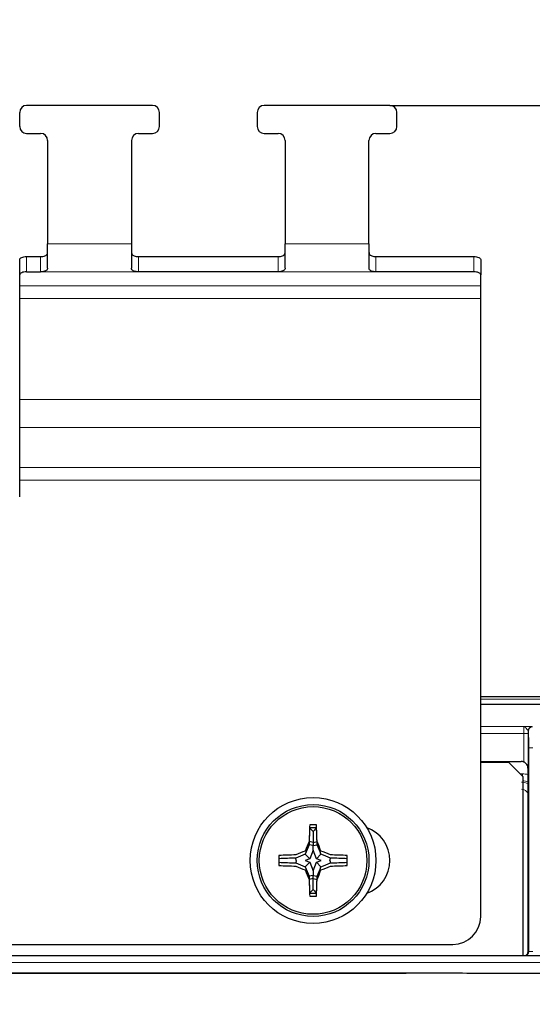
# Paper-space layout 'Blatt3' of a CAD drawing. Header units: millimetres. Extents: x 5 to 418, y 2 to 292.
# Tile 35 of 50: x 93 to 105, y 242 to 265. Entities that reach past the tile are written whole.
import ezdxf

# ---------------------------------------------------------------- set-up
doc = ezdxf.new("R2010")
doc.units = ezdxf.units.MM
doc.layers.add('SLD-0', color=7, linetype='Continuous')
doc.styles.add('SLDTEXTSTYLE0', font='TXT', dxfattribs={"width": 0.605})
doc.dimstyles.new('SLDDIMSTYLE0', dxfattribs={"dimtxt": 4.10931, "dimasz": 3.5, "dimexe": 0, "dimexo": 0.0625, "dimgap": 1.027327, "dimtad": 1, "dimlfac": 3, "dimrnd": 1e-09, "dimzin": 12, "dimdsep": 46, "dimtxsty": 'SLDTEXTSTYLE0', "dimsah": 1, "dimcen": 0.09, "dimadec": 0, "dimazin": 3, "dimtfac": 1, "dimtofl": 0, "dimtmove": 0, "dimatfit": 3, "dimfxl": 1, "dimfrac": 2, "dimtolj": 1, "dimtzin": 12, "dimarcsym": 0})

# ---------------------------------------------------------------- blocks, each defined once
blk = doc.blocks.new('_D_12')
at = {"layer": 'SLD-0', "color": 7}
for p, q in [((59.674, 247.549), (59.674, 273.983)), ((116.34, 247.549), (116.34, 273.983)), ((59.674, 272.983), (116.34, 272.983))]:
    blk.add_line(p, q, dxfattribs=at)
for points in [[(59.674, 272.983), (63.174, 272.523), (63.174, 273.443)], [(116.34, 272.983), (112.84, 273.443), (112.84, 272.523)]]:
    blk.add_solid(points, dxfattribs=at)
at = {"layer": 'SLD-0', "color": 7, "insert": (83.303, 278.44), "char_height": 4.2333, "attachment_point": 1, "style": 'SLDTEXTSTYLE0'}
blk.add_mtext('170', dxfattribs=at)
blk = doc.blocks.new('_D_13')
at = {"layer": 'SLD-0', "color": 7}
for p, q in [((101.507, 262.983), (131.81, 262.983)), ((130.81, 262.983), (130.81, 100.716)), ((115.674, 100.716), (131.81, 100.716))]:
    blk.add_line(p, q, dxfattribs=at)
for centre, start, end in [((127.654, 182.594), 63.4349, 116.5651), ((127.654, 181.104), 243.4349, 296.5651)]:
    blk.add_arc(centre, 7.056, start, end, dxfattribs=at)
for points in [[(130.81, 262.983), (130.35, 259.483), (131.27, 259.483)], [(130.81, 100.716), (131.27, 104.216), (130.35, 104.216)]]:
    blk.add_solid(points, dxfattribs=at)
at = {"layer": 'SLD-0', "color": 7, "insert": (125.352, 174.794), "char_height": 4.2333, "attachment_point": 1, "rotation": 90, "style": 'SLDTEXTSTYLE0'}
blk.add_mtext('486,8', dxfattribs=at)

psp = doc.layouts.new('Blatt3')

# ---------------------------------------------------------------- linework, layer by layer
at = {"color": 7, "linetype": 'Continuous', "lineweight": 25}
for p, q in [((95.8402, 262.9825), (92.8402, 262.9825)), ((101.5068, 262.9825), (98.5068, 262.9825)), ((92.6735, 262.4825), (92.6735, 262.8159)), ((96.0068, 262.4825), (96.0068, 262.8159)), ((98.3402, 262.8159), (98.3402, 262.4825)), ((101.6735, 262.4825), (101.6735, 262.8159)), ((92.8402, 262.3159), (93.1735, 262.3159)), ((95.5068, 262.3159), (95.8402, 262.3159)), ((98.5068, 262.3159), (98.8402, 262.3159)), ((101.1735, 262.3159), (101.5068, 262.3159)), ((93.3402, 262.1492), (93.3402, 259.6813)), ((95.3402, 262.1492), (95.3402, 259.6813)), ((99.0068, 262.1492), (99.0068, 259.6813)), ((101.0068, 259.6813), (101.0068, 262.1492)), ((93.3402, 259.1045), (93.3402, 259.6813)), ((95.3402, 259.6813), (95.3402, 259.1045)), ((99.0068, 259.1045), (99.0068, 259.6813)), ((101.0068, 259.6813), (101.0068, 259.1045)), ((92.8402, 259.3792), (93.1735, 259.3792)), ((95.5068, 259.3792), (98.8402, 259.3792)), ((101.1735, 259.3792), (103.5068, 259.3792)), ((92.6735, 258.9462), (92.6735, 259.3087)), ((103.6735, 259.3087), (103.6735, 258.9462)), ((92.6735, 258.6821), (92.6735, 258.9462)), ((92.8402, 259.0167), (93.1735, 259.0167)), ((98.8402, 259.0167), (95.5068, 259.0167)), ((103.5068, 259.0167), (101.1735, 259.0167)), ((103.6735, 258.6821), (103.6735, 258.9462)), ((92.6735, 258.38), (92.6735, 258.6821)), ((103.6735, 258.38), (103.6735, 258.6821)), ((92.6735, 255.9697), (92.6735, 258.38)), ((103.6735, 255.9697), (103.6735, 258.38)), ((92.6735, 255.3051), (92.6735, 255.9697)), ((103.6735, 255.3051), (103.6735, 255.9697)), ((92.6735, 254.3488), (92.6735, 255.3051)), ((103.6735, 254.3488), (103.6735, 255.3051)), ((92.6735, 254.0467), (92.6735, 254.3488)), ((103.6735, 254.0467), (103.6735, 254.3488)), ((92.6735, 253.6492), (92.6735, 254.0467)), ((103.6735, 243.6492), (103.6735, 254.0467)), ((115.0068, 248.8825), (103.6735, 248.8825)), ((103.6735, 248.71), (105.8402, 248.71)), ((103.6735, 247.3442), (104.6353, 247.3442)), ((104.3402, 247.3159), (103.6735, 247.3159)), ((104.6735, 246.9825), (104.3402, 247.3159)), ((104.8007, 242.8159), (104.8007, 247.1762)), ((104.6735, 246.9825), (104.6735, 242.7159)), ((99.6735, 245.6773), (99.5906, 245.7602)), ((99.6735, 245.6773), (99.7564, 245.7602)), ((99.6735, 245.6773), (99.6735, 245.4151)), ((99.6735, 245.6773), (99.6735, 245.3379)), ((99.6735, 245.3379), (99.5781, 245.3564)), ((99.6735, 245.4151), (99.5797, 245.4332)), ((99.6735, 245.4151), (99.7673, 245.4332)), ((99.6735, 245.3379), (99.769, 245.3564)), ((99.6735, 245.2291), (99.6735, 245.3379)), ((99.5918, 245.0257), (99.4854, 245.1321)), ((99.6735, 245.2291), (99.5918, 245.0257)), ((99.7552, 245.0257), (99.6735, 245.2291)), ((99.7552, 245.0257), (99.8617, 245.1321)), ((99.2721, 244.9825), (99.2612, 245.0388)), ((99.2721, 244.9825), (99.2612, 244.9263)), ((99.5918, 245.0257), (99.4844, 244.9825)), ((99.4844, 244.9825), (99.5918, 244.9394)), ((99.5918, 244.9394), (99.4854, 244.833)), ((99.5918, 244.9394), (99.6735, 244.7359)), ((99.6735, 244.7359), (99.7552, 244.9394)), ((99.8627, 244.9825), (99.7552, 245.0257)), ((99.7552, 244.9394), (99.8627, 244.9825)), ((99.7552, 244.9394), (99.8617, 244.833)), ((100.0749, 244.9825), (100.0858, 245.0388)), ((100.0749, 244.9825), (100.0858, 244.9263)), ((99.6735, 244.6271), (99.5781, 244.6087)), ((99.6735, 244.7359), (99.6735, 244.6271)), ((99.6735, 244.6271), (99.769, 244.6087)), ((99.6735, 244.2878), (99.6735, 244.6271)), ((99.6735, 244.55), (99.5797, 244.5319)), ((99.6735, 244.55), (99.7673, 244.5319)), ((99.6735, 244.2878), (99.6735, 244.55)), ((99.6735, 244.2878), (99.5906, 244.2048)), ((99.6735, 244.2878), (99.7564, 244.2048)), ((73.0068, 242.9825), (103.0068, 242.9825)), ((69.8402, 242.7159), (106.1735, 242.7159)), ((102.8226, 242.2932), (73.1911, 242.2932))]:
    psp.add_line(p, q, dxfattribs=at)
at = {"color": 7, "linetype": 'Continuous', "lineweight": 18}
for p, q in [((93.3402, 259.6813), (95.3402, 259.6813)), ((99.0068, 259.6813), (101.0068, 259.6813)), ((92.8402, 259.3792), (92.8402, 259.0167)), ((93.1735, 259.0167), (93.1735, 259.3792)), ((95.5068, 259.3792), (95.5068, 259.0167)), ((98.8402, 259.0167), (98.8402, 259.3792)), ((101.1735, 259.3792), (101.1735, 259.0167)), ((103.5068, 259.0167), (103.5068, 259.3792)), ((93.1735, 259.0167), (95.5068, 259.0167)), ((98.8402, 259.0167), (101.1735, 259.0167)), ((92.6735, 258.6821), (103.6735, 258.6821)), ((92.6735, 258.38), (103.6735, 258.38)), ((92.6735, 255.9697), (103.6735, 255.9697)), ((92.6735, 255.3051), (103.6735, 255.3051)), ((92.6735, 254.3488), (103.6735, 254.3488)), ((92.6735, 254.0467), (103.6735, 254.0467)), ((103.6735, 248.8272), (105.9574, 248.8272)), ((103.6735, 248.1805), (104.6991, 248.1805)), ((104.7037, 248.0139), (103.6735, 248.0139)), ((104.7037, 248.0139), (104.8037, 248.0139)), ((104.7037, 247.3295), (104.7037, 248.0139)), ((104.8109, 248.0688), (104.8036, 248.0761)), ((104.8037, 248.0139), (104.8037, 242.8159)), ((104.8177, 247.6689), (104.9177, 247.6689)), ((104.8177, 242.8159), (104.8177, 247.6689)), ((104.6097, 247.0463), (104.6707, 247.0463)), ((104.6707, 246.9853), (104.6707, 247.0463)), ((104.8007, 242.8159), (104.8037, 242.8159)), ((104.8037, 242.8159), (104.8177, 242.8159)), ((104.8177, 242.8159), (104.9177, 242.8159)), ((106.1721, 242.5492), (69.8416, 242.5492))]:
    psp.add_line(p, q, dxfattribs=at)
at = {"color": 7, "linetype": 'Continuous', "lineweight": 25, "flags": 128}
for points in [[(92.6735, 259.3087), (92.6767, 259.3225), (92.6862, 259.3357), (92.7016, 259.3479), (92.7223, 259.3586), (92.7476, 259.3673), (92.7764, 259.3738), (92.8077, 259.3778), (92.8402, 259.3792)], [(103.5068, 259.3792), (103.5394, 259.3778), (103.5706, 259.3738), (103.5994, 259.3673), (103.6247, 259.3586), (103.6454, 259.3479), (103.6608, 259.3357), (103.6703, 259.3225), (103.6735, 259.3087)], [(92.8402, 259.0167), (92.8077, 259.0153), (92.7764, 259.0113), (92.7476, 259.0048), (92.7223, 258.996), (92.7016, 258.9854), (92.6862, 258.9732), (92.6767, 258.96), (92.6735, 258.9462)], [(103.6735, 258.9462), (103.6703, 258.96), (103.6608, 258.9732), (103.6454, 258.9854), (103.6247, 258.996), (103.5994, 259.0048), (103.5706, 259.0113), (103.5394, 259.0153), (103.5068, 259.0167)]]:
    psp.add_lwpolyline(points, dxfattribs=at)
at = {"color": 7, "linetype": 'Continuous', "lineweight": 25}
for radius in [1.5, 1.3333, 1.2833]:
    psp.add_circle((99.6735, 244.9825), radius, dxfattribs=at)
for centre, radius, start, end in [((92.8402, 262.8159), 0.1667, 90, 180), ((95.8402, 262.8159), 0.1667, 0, 90), ((98.5068, 262.8159), 0.1667, 90, 180), ((101.5068, 262.8159), 0.1667, 0, 90), ((92.8402, 262.4825), 0.1667, 180, 270), ((95.8402, 262.4825), 0.1667, 270, 0), ((98.5068, 262.4825), 0.1667, 180, 270), ((101.5068, 262.4825), 0.1667, 270, 0), ((93.1735, 262.1492), 0.1667, 0, 90), ((95.5068, 262.1492), 0.1667, 90, 180), ((98.8402, 262.1492), 0.1667, 0, 90), ((101.1735, 262.1492), 0.1667, 90, 180), ((116.9298, 245.0205), 17.355, 177.31325, 178.63746), ((99.6735, 227.0069), 18.8273, 89.75773, 90.24227), ((82.4172, 245.0205), 17.355, 1.36254, 2.68675), ((100.6735, 244.9825), 0.8333, 289.47122, 70.52878), ((117.2897, 245.0086), 17.715, 177.56843, 178.87521), ((99.6735, 226.8388), 18.9216, 89.7489, 90.2511), ((82.0574, 245.0086), 17.715, 1.12479, 2.43157), ((117.072, 237.9968), 18.979, 157.18378, 157.91641), ((116.9365, 238.0528), 18.8607, 156.964, 157.70323), ((82.4106, 238.0528), 18.8607, 22.29677, 23.036), ((82.2751, 237.9968), 18.979, 22.08359, 22.81622), ((117.7293, 244.9825), 18.8706, 179.63666, 180.13017), ((99.6419, 227.5506), 17.569, 91.24145, 92.55389), ((106.631, 227.6517), 18.8845, 112.2339, 112.9706), ((106.6337, 227.6468), 18.9607, 112.14648, 112.8814), ((92.7133, 227.6468), 18.9607, 67.1186, 67.85352), ((92.716, 227.6517), 18.8845, 67.0294, 67.7661), ((99.7051, 227.5506), 17.569, 87.44611, 88.75855), ((81.6178, 244.9825), 18.8706, 359.86983, 0.36334), ((99.6417, 227.5358), 17.5071, 91.24536, 92.56328), ((117.7293, 244.9825), 18.8706, 179.86983, 180.36334), ((99.6417, 262.4293), 17.5071, 267.43672, 268.75464), ((99.6419, 262.4144), 17.569, 267.44611, 268.75855), ((106.631, 262.3133), 18.8845, 247.0294, 247.7661), ((106.6337, 262.3182), 18.9607, 247.1186, 247.85352), ((117.072, 251.9683), 18.979, 202.08359, 202.81622), ((82.2751, 251.9683), 18.979, 337.18378, 337.91641), ((92.7133, 262.3182), 18.9607, 292.14648, 292.8814), ((92.716, 262.3133), 18.8845, 292.2339, 292.9706), ((99.7051, 262.4144), 17.569, 271.24145, 272.55389), ((99.7053, 227.5358), 17.5071, 87.43672, 88.75464), ((99.7053, 262.4293), 17.5071, 271.24536, 272.56328), ((81.6178, 244.9825), 18.8706, 359.63666, 0.13017), ((116.9365, 251.9122), 18.8607, 202.29677, 203.036), ((117.2897, 244.9564), 17.715, 181.12479, 182.43157), ((82.0574, 244.9564), 17.715, 357.56843, 358.87521), ((82.4106, 251.9122), 18.8607, 336.964, 337.70323), ((116.9298, 244.9445), 17.355, 181.36254, 182.68675), ((82.4172, 244.9445), 17.355, 357.31325, 358.63746), ((99.6735, 263.1263), 18.9216, 269.7489, 270.2511), ((99.6735, 262.9581), 18.8273, 269.75773, 270.24227), ((103.0068, 243.6492), 0.6667, 270, 0), ((104.3075, 242.8104), 0.4932, 357.61253, 0.63045)]:
    psp.add_arc(centre, radius, start, end, dxfattribs=at)
at = {"color": 7, "linetype": 'Continuous', "lineweight": 18}
for centre, radius, start, end in [((104.9036, 248.0761), 0.1, 90.02044, 179.97956), ((104.9109, 248.0688), 0.1, 90.02044, 179.97956), ((104.6415, 246.5171), 0.3333, 61.4707, 89.99127), ((104.7177, 242.8158), 0.1, 270.00436, 0.00436), ((104.7037, 242.8159), 0.1, 344.94867, 0.00003)]:
    psp.add_arc(centre, radius, start, end, dxfattribs=at)
for centre, major_axis, ratio, start_param, end_param in [((104.6991, 248.0139), (0, 0.1667), 0.0279281, 4.712389, 6.265732), ((104.799, 248.0139), (0, 0.2667), 0.0174551, 4.712389, 4.9478519), ((104.8107, 247.6689), (0, 0.4), 0.0174551, 4.712389, 6.265732), ((104.6706, 246.5462), (-0.3537, -0.3537), 0.9996955, 3.6639321, 3.9268385), ((104.6706, 246.5462), (0.2358, 0.2358), 0.9993912, 0.3848387, 0.7852459), ((104.6415, 246.5171), (-0.1179, -0.1179), 0.9996955, 2.6572442, 3.9268385), ((88.0068, 247.7971), (315.6667, 0), 0.0174551, 4.6654371, 4.7593409)]:
    psp.add_ellipse(centre, major_axis=major_axis, ratio=ratio, start_param=start_param, end_param=end_param, dxfattribs=at)
at = {"color": 7, "linetype": 'Continuous', "lineweight": 25}
for centre, major_axis, ratio, start_param, end_param in [((104.6353, 247.1775), (-0.1179, -0.1179), 0.9996955, 3.5041721, 3.9268385), ((104.752, 242.8159), (0, 0.1), 0.5000762, 4.3034422, 4.4496548)]:
    psp.add_ellipse(centre, major_axis=major_axis, ratio=ratio, start_param=start_param, end_param=end_param, dxfattribs=at)
for points, knots in [([(93.1735, 259.3792), (93.1922, 259.3799), (93.2296, 259.3814), (93.2793, 259.3945), (93.3161, 259.4177), (93.337, 259.4504), (93.3392, 259.4773), (93.3402, 259.4901)], [0, 0, 0, 0, 0.2083196, 0.416696, 0.6227876, 0.8205018, 1, 1, 1, 1]), ([(95.3402, 259.4901), (95.3415, 259.4754), (95.3443, 259.446), (95.3689, 259.4135), (95.4071, 259.3925), (95.4547, 259.3811), (95.4897, 259.3798), (95.5068, 259.3792)], [0, 0, 0, 0, 0.2068559, 0.4143789, 0.6096791, 0.8082842, 1, 1, 1, 1]), ([(98.8402, 259.3792), (98.8589, 259.3799), (98.8963, 259.3814), (98.946, 259.3945), (98.9828, 259.4177), (99.0037, 259.4504), (99.0058, 259.4773), (99.0068, 259.4901)], [0, 0, 0, 0, 0.20831962, 0.416696, 0.62278761, 0.82050183, 1, 1, 1, 1]), ([(101.0068, 259.4901), (101.0082, 259.4754), (101.0109, 259.446), (101.0356, 259.4135), (101.0738, 259.3925), (101.1213, 259.3811), (101.1563, 259.3798), (101.1735, 259.3792)], [0, 0, 0, 0, 0.2068559, 0.4143789, 0.6096791, 0.8082842, 1, 1, 1, 1]), ([(93.3402, 259.1045), (93.3384, 259.0933), (93.335, 259.0708), (93.307, 259.0449), (93.2656, 259.027), (93.2185, 259.018), (93.1868, 259.0171), (93.1735, 259.0167)], [0, 0, 0, 0, 0.213126, 0.4264076, 0.6368696, 0.848498, 1, 1, 1, 1]), ([(95.5068, 259.0167), (95.4881, 259.0174), (95.4507, 259.019), (95.4008, 259.0316), (95.3633, 259.052), (95.3431, 259.0775), (95.341, 259.0966), (95.3402, 259.1045)], [0, 0, 0, 0, 0.21346921, 0.4269505, 0.63993955, 0.85103775, 1, 1, 1, 1]), ([(99.0068, 259.1045), (99.0051, 259.0933), (99.0016, 259.0708), (98.9737, 259.0449), (98.9322, 259.027), (98.8852, 259.018), (98.8534, 259.0171), (98.8402, 259.0167)], [0, 0, 0, 0, 0.213126, 0.4264076, 0.6368696, 0.848498, 1, 1, 1, 1]), ([(101.1735, 259.0167), (101.1548, 259.0174), (101.1173, 259.019), (101.0674, 259.0316), (101.0299, 259.052), (101.0098, 259.0775), (101.0077, 259.0966), (101.0068, 259.1045)], [0, 0, 0, 0, 0.21346921, 0.4269505, 0.63993955, 0.85103775, 1, 1, 1, 1]), ([(104.8007, 247.1762), (104.8004, 247.1834), (104.7994, 247.2091), (104.7884, 247.2465), (104.764, 247.2861), (104.7331, 247.3143), (104.7123, 247.3251), (104.7037, 247.3295)], [0, 0, 0, 0, 0.1045234, 0.3731086, 0.6630786, 0.8607587, 1, 1, 1, 1]), ([(104.7086, 242.7159), (104.7142, 242.7162), (104.7318, 242.7171), (104.7627, 242.7293), (104.7862, 242.7517), (104.7965, 242.7718), (104.7975, 242.7751), (104.7979, 242.7761)], [0, 0, 0, 0, 0.10233731, 0.32113077, 0.67014415, 0.9027042, 1, 1, 1, 1]), ([(104.8096, 242.2857), (104.7031, 242.2865), (104.0408, 242.2915), (103.3784, 242.2924), (102.8226, 242.2932)], [0, 0, 0, 0, 0.1607902, 1, 1, 1, 1]), ([(105.8432, 242.296), (105.8026, 242.2956), (105.6802, 242.2944), (105.4698, 242.2901), (105.2101, 242.2859), (104.9885, 242.2846), (104.8544, 242.2854), (104.8096, 242.2857)], [0, 0, 0, 0, 0.1224414, 0.3684264, 0.6183233, 0.8722975, 1, 1, 1, 1])]:
    psp.add_open_spline(points, degree=3, knots=knots, dxfattribs=at)
at = {"color": 7, "linetype": 'Continuous', "lineweight": 18}
for points, knots in [([(104.6991, 248.1805), (104.6996, 248.1805), (104.704, 248.1805), (104.7286, 248.1802), (104.7838, 248.1797), (104.8487, 248.1787), (104.8943, 248.1774), (104.9005, 248.1765), (104.9036, 248.1761)], [0, 0, 0, 0, 0.0047602, 0.0435883, 0.2463802, 0.5605972, 0.7799797, 1, 1, 1, 1]), ([(104.8036, 248.0761), (104.8031, 248.0779), (104.8021, 248.0816), (104.7974, 248.0877), (104.7924, 248.0935), (104.7878, 248.0986), (104.7828, 248.104), (104.7759, 248.1117), (104.767, 248.1218), (104.7565, 248.1341), (104.7481, 248.144), (104.7415, 248.1514), (104.737, 248.1564), (104.7314, 248.1622), (104.7249, 248.1683), (104.7173, 248.1742), (104.711, 248.1777), (104.7051, 248.1797), (104.7016, 248.1804), (104.6993, 248.1805), (104.6991, 248.1805)], [0, 0, 0, 0, 0.07159947, 0.1450775, 0.18690599, 0.22890995, 0.27128242, 0.31372639, 0.39681915, 0.47993306, 0.56297508, 0.60458706, 0.64624264, 0.68162489, 0.75260332, 0.82446165, 0.89729893, 0.93391015, 0.99472934, 1, 1, 1, 1])]:
    psp.add_open_spline(points, degree=3, knots=knots, dxfattribs=at)

# ---------------------------------------------------------------- dimensions: what is measured, and where the dimension line sits
at = {"layer": 'SLD-0', "color": 7}
dim = psp.add_linear_dim(base=(116.3402, 272.9825), p1=(59.6735, 247.5492), p2=(116.3402, 247.5492), dimstyle='SLDDIMSTYLE0', dxfattribs=at)
dim.commit()
dim.dimension.update_dxf_attribs({"geometry": '_D_12', "text_midpoint": (88.0068, 272.9825), "dimtype": 160})
dim = psp.add_linear_dim(base=(130.8095, 100.7159), p1=(101.5068, 262.9825), p2=(115.6735, 100.7159), angle=90, text='(<>)', dimstyle='SLDDIMSTYLE0', dxfattribs=at)
dim.commit()
dim.dimension.update_dxf_attribs({"geometry": '_D_13', "text_midpoint": (130.8095, 181.8492), "dimtype": 160})

doc.saveas('drawing.dxf')
